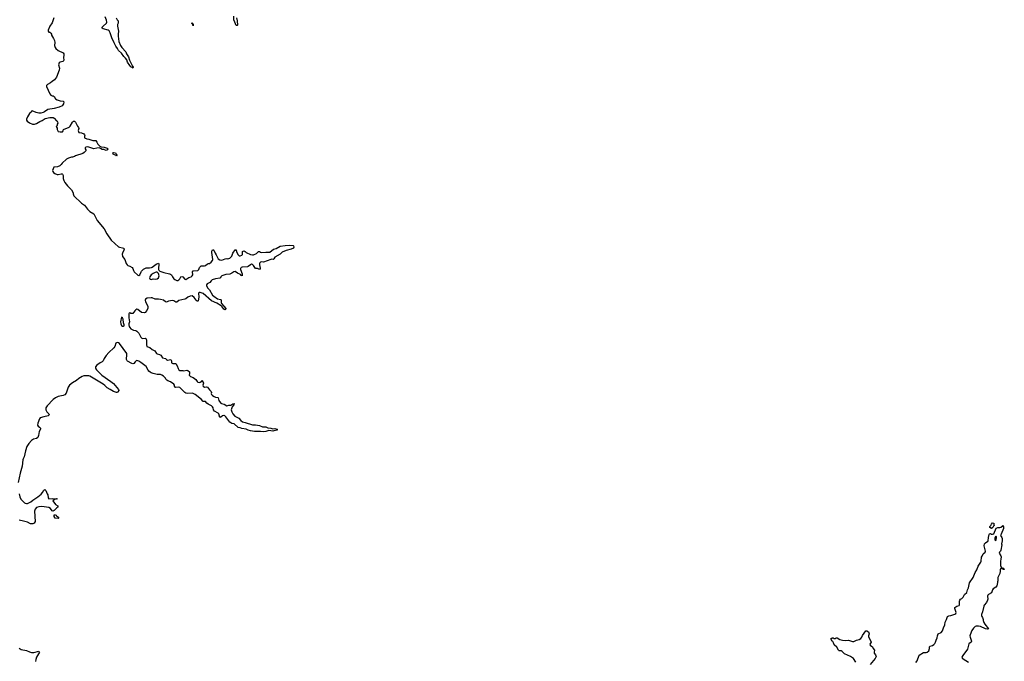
# Model space of a CAD drawing. Header units: inches. Extents: x 2221774 to 2440637, y 201306 to 357559.
# Tile 87 of 245: x 2294578 to 2313838, y 273474 to 286015. Entities that reach past the tile are written whole.
import ezdxf

# ---------------------------------------------------------------- set-up
doc = ezdxf.new("R2010")
doc.units = ezdxf.units.IN
doc.header["$MEASUREMENT"] = 0
for name, color, linetype in [('C2297', 7, 'Continuous'), ('C2298', 7, 'Continuous'), ('C3217', 7, 'Continuous')]:
    doc.layers.add(name, color=color, linetype=linetype)

msp = doc.modelspace()

# ---------------------------------------------------------------- linework, layer by layer
at = {"layer": 'C2297', "color": 5, "elevation": 40}
for points in [[(2296735, 280000), (2296755, 279975), (2296779, 279959), (2296806, 279946), (2296850, 279939), (2296870, 279929), (2296908, 279888), (2296950, 279811), (2296970, 279793), (2296990, 279786), (2297030, 279788), (2297050, 279779), (2297059, 279750), (2297058, 279658), (2297068, 279630), (2297125, 279605), (2297170, 279567), (2297223, 279543), (2297257, 279490), (2297270, 279482), (2297310, 279470), (2297336, 279456), (2297370, 279405), (2297430, 279396), (2297451, 279370), (2297470, 279362), (2297533, 279373), (2297545, 279350), (2297550, 279307), (2297574, 279294), (2297634, 279294), (2297660, 279250), (2297676, 279196), (2297690, 279170), (2297710, 279160), (2297770, 279158), (2297790, 279153), (2297850, 279166), (2297870, 279158), (2297899, 279130), (2297900, 279100), (2297893, 279070), (2297900, 279060), (2297922, 279042), (2297970, 279022), (2298024, 278984), (2298050, 278942), (2298064, 278930), (2298090, 278924), (2298106, 278930), (2298139, 278950), (2298150, 278972), (2298173, 278910), (2298162, 278870), (2298165, 278850), (2298190, 278835), (2298230, 278840), (2298252, 278832), (2298290, 278779), (2298324, 278750), (2298331, 278730), (2298324, 278710), (2298331, 278690), (2298348, 278670), (2298380, 278650), (2298410, 278638), (2298452, 278632), (2298463, 278623), (2298476, 278570), (2298485, 278550), (2298510, 278522), (2298528, 278510), (2298578, 278498), (2298630, 278468), (2298670, 278483), (2298710, 278483), (2298750, 278506), (2298771, 278511), (2298770, 278489), (2298733, 278447), (2298716, 278390), (2298726, 278350), (2298748, 278310), (2298787, 278267), (2298866, 278226), (2298901, 278181), (2298934, 278154), (2298990, 278143), (2299130, 278096), (2299190, 278095), (2299270, 278080), (2299330, 278059), (2299395, 278055), (2299430, 278037), (2299490, 278033), (2299530, 278018), (2299570, 278025), (2299614, 278010), (2299614, 277990), (2299550, 277982), (2299530, 277975), (2299450, 277983), (2299390, 277963), (2299350, 277959), (2299286, 277966), (2299170, 277967), (2299090, 277977), (2299050, 277990), (2299010, 278014), (2298925, 278025), (2298890, 278039), (2298850, 278047), (2298773, 278113), (2298730, 278123), (2298687, 278147), (2298610, 278250), (2298591, 278271), (2298577, 278277), (2298570, 278280), (2298545, 278275), (2298510, 278244), (2298497, 278243), (2298490, 278238), (2298474, 278310), (2298462, 278322), (2298386, 278366), (2298370, 278390), (2298360, 278430), (2298350, 278450), (2298331, 278470), (2298263, 278503), (2298240, 278520), (2298210, 278551), (2298170, 278555), (2298161, 278561), (2298135, 278590), (2298010, 278691), (2297970, 278710), (2297950, 278713), (2297870, 278708), (2297830, 278714), (2297806, 278726), (2297772, 278770), (2297710, 278829), (2297690, 278834), (2297634, 278826), (2297619, 278830), (2297605, 278850), (2297604, 278870), (2297596, 278890), (2297530, 278936), (2297475, 278955), (2297455, 278970), (2297435, 278990), (2297429, 279010), (2297392, 279050), (2297359, 279070), (2297330, 279082), (2297270, 279082), (2297190, 279099), (2297150, 279111), (2297127, 279127), (2297105, 279145), (2297088, 279168), (2297055, 279235), (2296950, 279317), (2296910, 279341), (2296872, 279352), (2296854, 279346), (2296834, 279330), (2296810, 279298), (2296790, 279289), (2296770, 279293), (2296690, 279341), (2296679, 279350), (2296670, 279370), (2296676, 279470), (2296672, 279490), (2296530, 279684), (2296510, 279701), (2296490, 279708), (2296470, 279702), (2296459, 279690), (2296436, 279630), (2296417, 279603), (2296320, 279510), (2296270, 279452), (2296230, 279390), (2296210, 279346), (2296190, 279327), (2296152, 279308), (2296090, 279265), (2296063, 279230), (2296061, 279210), (2296067, 279190), (2296083, 279170), (2296184, 279070), (2296363, 278943), (2296410, 278905), (2296513, 278790), (2296515, 278765), (2296501, 278739), (2296491, 278729), (2296470, 278727), (2296413, 278750), (2296350, 278790), (2296290, 278820), (2296245, 278865), (2296210, 278890), (2295950, 279045), (2295928, 279052), (2295830, 279056), (2295797, 279043), (2295770, 279023), (2295735, 279005), (2295690, 278965), (2295610, 278920), (2295550, 278870), (2295529, 278830), (2295490, 278715), (2295458, 278682), (2295430, 278670), (2295330, 278647), (2295276, 278624), (2295230, 278590), (2295116, 278470), (2295091, 278430), (2295092, 278392), (2295111, 278351), (2295145, 278310), (2295152, 278290), (2295138, 278270), (2295050, 278255), (2294981, 278230), (2294964, 278216), (2294930, 278130), (2294928, 278090), (2294941, 278070), (2294967, 278050), (2294983, 278030), (2294984, 278010), (2294957, 277963), (2294945, 277890), (2294931, 277850), (2294910, 277829), (2294850, 277814), (2294810, 277788), (2294756, 277730), (2294720, 277670), (2294693, 277590), (2294668, 277472), (2294646, 277430), (2294640, 277410), (2294627, 277290), (2294587, 277150), (2294548, 276970)], [(2294567, 276750), (2294579, 276690), (2294601, 276641), (2294653, 276593), (2294670, 276571), (2294683, 276563), (2294710, 276557), (2294730, 276561), (2294770, 276575), (2294795, 276590), (2294835, 276625), (2294935, 276690), (2295000, 276740), (2295027, 276773), (2295050, 276822), (2295070, 276832), (2295091, 276810), (2295115, 276750), (2295131, 276730), (2295134, 276670), (2295150, 276651), (2295210, 276657), (2295250, 276651), (2295290, 276656), (2295310, 276652), (2295290, 276644), (2295254, 276646), (2295252, 276630), (2295226, 276610), (2295280, 276540), (2295322, 276510), (2295322, 276490), (2295303, 276477), (2295250, 276419), (2295230, 276408), (2295210, 276417), (2295179, 276459), (2295150, 276481), (2295010, 276503), (2294950, 276496), (2294910, 276482), (2294880, 276450), (2294869, 276411), (2294880, 276210), (2294863, 276177), (2294837, 276163), (2294790, 276162), (2294730, 276192), (2294650, 276215), (2294570, 276232)], [(2294565, 273730), (2294610, 273705), (2294710, 273684), (2294770, 273659), (2294810, 273648), (2294853, 273647), (2294954, 273670), (2294962, 273662), (2294965, 273650), (2294905, 273555), (2294892, 273510), (2294890, 273470)]]:
    msp.add_lwpolyline(points, dxfattribs=at)
msp.add_lwpolyline([(2295330, 276268), (2295270, 276269), (2295250, 276306), (2295250, 276334), (2295270, 276338), (2295291, 276330), (2295299, 276319), (2295338, 276290), (2295334, 276270)], close=True, dxfattribs=at)
at = {"layer": 'C2298', "color": 5, "elevation": 40}
for points in [[(2295249, 286051), (2295210, 285955), (2295168, 285890), (2295132, 285810), (2295133, 285793), (2295150, 285774), (2295170, 285772), (2295190, 285754), (2295202, 285730), (2295202, 285710), (2295238, 285650), (2295256, 285610), (2295265, 285570), (2295258, 285510), (2295271, 285470), (2295284, 285450), (2295330, 285415), (2295430, 285370), (2295443, 285350), (2295444, 285330), (2295435, 285270), (2295442, 285230), (2295437, 285210), (2295425, 285195), (2295370, 285183), (2295350, 285169), (2295340, 285130), (2295355, 285070), (2295353, 285030), (2295298, 284890), (2295258, 284842), (2295214, 284806), (2295179, 284781), (2295122, 284750), (2295104, 284730), (2295100, 284710), (2295170, 284568), (2295190, 284540), (2295210, 284527), (2295230, 284527), (2295250, 284516), (2295279, 284470), (2295310, 284448), (2295370, 284430), (2295430, 284421), (2295439, 284410), (2295433, 284370), (2295425, 284350), (2295410, 284333), (2295353, 284307), (2295250, 284280), (2295130, 284262), (2295065, 284215), (2295038, 284202), (2294992, 284188), (2294950, 284189), (2294900, 284200), (2294824, 284236), (2294811, 284229), (2294801, 284210), (2294770, 284181), (2294730, 284117), (2294712, 284070), (2294711, 284050), (2294723, 284030), (2294770, 283999), (2294830, 283974), (2294869, 283971), (2294910, 283983), (2294970, 284026), (2295015, 284045), (2295074, 284086), (2295170, 284105), (2295230, 284102), (2295250, 284092), (2295300, 284040), (2295314, 284030), (2295320, 284020), (2295322, 283990), (2295312, 283970), (2295311, 283949), (2295294, 283930), (2295312, 283892), (2295312, 283870), (2295331, 283831), (2295370, 283821), (2295416, 283824), (2295430, 283842), (2295438, 283870), (2295543, 283917), (2295567, 283933), (2295610, 284012), (2295630, 284032), (2295650, 284032), (2295672, 284010), (2295711, 283931), (2295731, 283910), (2295736, 283890), (2295725, 283850), (2295734, 283810), (2295790, 283801), (2295830, 283782), (2295845, 283765), (2295851, 283750), (2295845, 283730), (2295847, 283707), (2295890, 283687), (2295930, 283683), (2296010, 283657), (2296050, 283657), (2296070, 283651), (2296090, 283621), (2296105, 283585), (2296144, 283544), (2296170, 283530), (2296230, 283525), (2296290, 283505), (2296299, 283490), (2296298, 283470), (2296270, 283459), (2296238, 283470), (2296230, 283478), (2296190, 283477), (2296158, 283498), (2296130, 283509), (2296090, 283507), (2296030, 283493), (2295910, 283533), (2295875, 283525), (2295858, 283510), (2295858, 283490), (2295872, 283470), (2295874, 283450), (2295840, 283420), (2295810, 283402), (2295670, 283355), (2295650, 283342), (2295611, 283329), (2295590, 283329), (2295530, 283309), (2295492, 283290), (2295410, 283209), (2295390, 283182), (2295360, 283160), (2295319, 283141), (2295245, 283130), (2295223, 283070), (2295227, 283050), (2295239, 283030), (2295266, 283006), (2295308, 282988), (2295332, 282988), (2295390, 283001), (2295410, 283002), (2295417, 282997), (2295431, 282971), (2295431, 282910), (2295441, 282870), (2295461, 282830), (2295510, 282766), (2295591, 282690), (2295625, 282630), (2295626, 282610), (2295639, 282570), (2295790, 282427), (2295848, 282388), (2295907, 282310), (2295950, 282267), (2296030, 282218), (2296093, 282090), (2296228, 281930), (2296280, 281830), (2296370, 281705), (2296510, 281576), (2296530, 281567), (2296590, 281559), (2296612, 281550), (2296619, 281530), (2296614, 281510), (2296586, 281454), (2296580, 281430), (2296587, 281387), (2296634, 281330), (2296662, 281250), (2296682, 281222), (2296692, 281212), (2296730, 281198), (2296777, 281170), (2296790, 281150), (2296804, 281110), (2296818, 281090), (2296890, 281024), (2296910, 281016), (2296930, 281027), (2296952, 281088), (2296960, 281100), (2297002, 281138), (2297027, 281153), (2297050, 281163), (2297116, 281164), (2297155, 281170), (2297170, 281176), (2297246, 281234), (2297290, 281258), (2297295, 281255), (2297298, 281238), (2297291, 281151), (2297293, 281133), (2297300, 281120), (2297321, 281101), (2297396, 281076), (2297510, 281050), (2297530, 281042), (2297550, 281026), (2297567, 280987), (2297590, 280950), (2297614, 280934), (2297650, 280919), (2297670, 280919), (2297690, 280928), (2297710, 280950), (2297730, 280987), (2297750, 280997), (2297770, 280987), (2297810, 280944), (2297830, 280939), (2297850, 280948), (2297885, 280975), (2297930, 280992), (2297955, 281010), (2297963, 281030), (2297961, 281090), (2297974, 281106), (2298064, 281116), (2298083, 281130), (2298097, 281170), (2298130, 281205), (2298190, 281205), (2298210, 281210), (2298250, 281243), (2298270, 281251), (2298290, 281251), (2298325, 281275), (2298349, 281310), (2298354, 281330), (2298336, 281464), (2298338, 281490), (2298350, 281519), (2298370, 281515), (2298373, 281510), (2298402, 281450), (2298422, 281422), (2298463, 281343), (2298490, 281321), (2298530, 281315), (2298596, 281344), (2298627, 281347), (2298650, 281343), (2298690, 281356), (2298727, 281393), (2298745, 281450), (2298790, 281515), (2298810, 281516), (2298813, 281513), (2298827, 281467), (2298850, 281419), (2298870, 281401), (2298890, 281399), (2298922, 281410), (2298935, 281425), (2298935, 281485), (2298950, 281494), (2298970, 281495), (2298990, 281484), (2299007, 281467), (2299090, 281425), (2299130, 281418), (2299150, 281420), (2299210, 281445), (2299250, 281487), (2299270, 281483), (2299290, 281468), (2299310, 281464), (2299390, 281468), (2299410, 281474), (2299470, 281474), (2299543, 281530), (2299595, 281545), (2299670, 281588), (2299770, 281602), (2299850, 281608), (2299930, 281602), (2299936, 281596), (2299941, 281570), (2299933, 281547), (2299890, 281527), (2299790, 281504), (2299710, 281470), (2299670, 281433), (2299570, 281372), (2299550, 281339), (2299533, 281327), (2299512, 281332), (2299490, 281330), (2299350, 281277), (2299310, 281282), (2299290, 281279), (2299275, 281265), (2299266, 281250), (2299266, 281226), (2299283, 281157), (2299283, 281150), (2299270, 281134), (2299230, 281149), (2299190, 281150), (2299151, 281211), (2299130, 281230), (2299110, 281234), (2299090, 281225), (2299050, 281192), (2299035, 281185), (2298930, 281178), (2298910, 281170), (2298901, 281159), (2298895, 281150), (2298895, 281130), (2298930, 281050), (2298930, 281006), (2298917, 281017), (2298910, 281017), (2298894, 281034), (2298840, 281060), (2298790, 281091), (2298770, 281085), (2298730, 281058), (2298690, 281038), (2298610, 281034), (2298531, 281010), (2298513, 280990), (2298504, 280970), (2298490, 280961), (2298410, 280951), (2298345, 280930), (2298322, 280910), (2298300, 280880), (2298270, 280867), (2298245, 280850), (2298233, 280830), (2298235, 280810), (2298260, 280770), (2298293, 280733), (2298350, 280633), (2298373, 280610), (2298450, 280556), (2298504, 280544), (2298517, 280537), (2298522, 280530), (2298517, 280490), (2298525, 280465), (2298612, 280370), (2298605, 280350), (2298590, 280345), (2298570, 280355), (2298541, 280401), (2298522, 280422), (2298436, 280476), (2298330, 280520), (2298170, 280661), (2298150, 280673), (2298110, 280684), (2298090, 280681), (2298076, 280670), (2298083, 280590), (2298070, 280518), (2298065, 280515), (2298050, 280513), (2298030, 280532), (2297990, 280588), (2297950, 280616), (2297910, 280610), (2297868, 280592), (2297830, 280560), (2297810, 280551), (2297690, 280526), (2297650, 280495), (2297630, 280496), (2297590, 280523), (2297570, 280525), (2297490, 280516), (2297450, 280493), (2297430, 280499), (2297390, 280532), (2297330, 280547), (2297290, 280554), (2297230, 280553), (2297170, 280576), (2297150, 280579), (2297070, 280569), (2297036, 280550), (2297031, 280530), (2297042, 280498), (2297081, 280430), (2297086, 280410), (2297085, 280375), (2297065, 280330), (2297031, 280289), (2297010, 280283), (2296958, 280290), (2296890, 280349), (2296870, 280354), (2296850, 280344), (2296830, 280325), (2296790, 280273), (2296755, 280275), (2296730, 280284), (2296720, 280280), (2296711, 280269), (2296710, 280190), (2296723, 280110), (2296710, 280070), (2296710, 280050), (2296719, 280019), (2296735, 280000)], [(2296468, 286050), (2296485, 286010), (2296502, 285990), (2296506, 285970), (2296504, 285950), (2296490, 285918), (2296488, 285890), (2296510, 285790), (2296503, 285730), (2296503, 285690), (2296516, 285590), (2296550, 285514), (2296579, 285470), (2296656, 285390), (2296667, 285347), (2296705, 285290), (2296726, 285226), (2296787, 285110), (2296795, 285085), (2296790, 285069), (2296780, 285080), (2296750, 285096), (2296730, 285121), (2296687, 285187), (2296672, 285232), (2296650, 285266), (2296617, 285297), (2296570, 285359), (2296510, 285410), (2296490, 285450), (2296457, 285497), (2296423, 285563), (2296382, 285662), (2296350, 285758), (2296330, 285798), (2296309, 285809), (2296214, 285834), (2296189, 285850), (2296194, 285870), (2296209, 285890), (2296273, 285947), (2296281, 285970), (2296273, 286007), (2296250, 286070)], [(2298818, 286050), (2298833, 285990), (2298836, 285910), (2298830, 285901), (2298810, 285901), (2298786, 285966), (2298765, 286010), (2298766, 286086)]]:
    msp.add_lwpolyline(points, dxfattribs=at)
for points in [[(2297970, 285898), (2297965, 285915), (2297968, 285928), (2297949, 285931), (2297944, 285950), (2297950, 285961), (2297957, 285943), (2297952, 285932), (2297970, 285930), (2297974, 285906)], [(2296470, 283349), (2296462, 283362), (2296430, 283375), (2296409, 283390), (2296398, 283410), (2296410, 283418), (2296454, 283414), (2296465, 283385), (2296478, 283370), (2296474, 283350)], [(2297250, 281083), (2297230, 281076), (2297190, 281053), (2297150, 281027), (2297124, 280990), (2297120, 280970), (2297124, 280950), (2297130, 280943), (2297150, 280938), (2297190, 280947), (2297237, 280943), (2297270, 280949), (2297292, 280970), (2297309, 281010), (2297295, 281055), (2297270, 281079)], [(2296570, 280202), (2296553, 280110), (2296557, 280070), (2296570, 280040), (2296590, 280026), (2296610, 280023), (2296619, 280030), (2296619, 280050), (2296607, 280090), (2296599, 280159), (2296589, 280189)]]:
    msp.add_lwpolyline(points, close=True, dxfattribs=at)
at = {"layer": 'C3217', "color": 5, "elevation": 40}
for points in [[(2312110, 273453), (2312136, 273484), (2312170, 273591), (2312257, 273643), (2312270, 273648), (2312310, 273648), (2312330, 273655), (2312359, 273681), (2312377, 273723), (2312377, 273750), (2312384, 273770), (2312435, 273785), (2312459, 273801), (2312478, 273822), (2312492, 273850), (2312503, 273890), (2312525, 273930), (2312529, 273970), (2312547, 274010), (2312600, 274040), (2312629, 274070), (2312646, 274130), (2312675, 274190), (2312683, 274237), (2312710, 274290), (2312728, 274352), (2312750, 274362), (2312790, 274368), (2312870, 274393), (2312889, 274410), (2312895, 274430), (2312868, 274508), (2312872, 274528), (2312910, 274551), (2312958, 274562), (2312964, 274576), (2312964, 274650), (2312969, 274671), (2312984, 274690), (2313010, 274702), (2313035, 274725), (2313062, 274778), (2313103, 274817), (2313118, 274870), (2313139, 274910), (2313154, 275006), (2313229, 275110), (2313269, 275210), (2313301, 275259), (2313325, 275335), (2313381, 275410), (2313386, 275434), (2313389, 275510), (2313404, 275530), (2313424, 275576), (2313464, 275610), (2313469, 275630), (2313446, 275730), (2313453, 275767), (2313470, 275790), (2313518, 275822), (2313522, 275830), (2313526, 275894), (2313539, 275950), (2313550, 275965), (2313570, 275971), (2313590, 275961), (2313610, 275958), (2313630, 275965), (2313681, 276079), (2313709, 276091), (2313750, 276091), (2313770, 276096), (2313802, 276118), (2313810, 276134), (2313820, 276100), (2313821, 276070), (2313779, 275961), (2313762, 275930), (2313790, 275892), (2313794, 275874), (2313797, 275830), (2313782, 275770), (2313787, 275750), (2313770, 275648), (2313761, 275630), (2313741, 275610), (2313736, 275590), (2313770, 275536), (2313774, 275514), (2313773, 275470), (2313765, 275430), (2313766, 275346), (2313782, 275302), (2313790, 275294), (2313810, 275298), (2313830, 275291), (2313838, 275270), (2313818, 275270), (2313816, 275276), (2313790, 275289), (2313770, 275289), (2313755, 275270), (2313758, 275238), (2313753, 275190), (2313711, 275110), (2313710, 275050), (2313705, 275030), (2313701, 274970), (2313695, 274950), (2313670, 274921), (2313621, 274890), (2313608, 274872), (2313587, 274813), (2313530, 274783), (2313517, 274770), (2313510, 274750), (2313514, 274690), (2313510, 274670), (2313490, 274622), (2313447, 274573), (2313436, 274550), (2313410, 274438), (2313393, 274390), (2313391, 274370), (2313397, 274350), (2313413, 274330), (2313421, 274310), (2313426, 274290), (2313425, 274270), (2313437, 274230), (2313458, 274198), (2313532, 274108), (2313510, 274100), (2313470, 274112), (2313375, 274155), (2313330, 274161), (2313290, 274159), (2313270, 274153), (2313235, 274125), (2313205, 274075), (2313167, 273990), (2313164, 273970), (2313168, 273948), (2313194, 273870), (2313190, 273850), (2313147, 273813), (2313118, 273710), (2313025, 273590), (2313012, 273570), (2313010, 273550), (2313019, 273530), (2313030, 273521), (2313138, 273458)], [(2310934, 273454), (2310886, 273526), (2310830, 273566), (2310710, 273621), (2310669, 273669), (2310650, 273676), (2310610, 273679), (2310592, 273692), (2310559, 273750), (2310510, 273798), (2310497, 273837), (2310481, 273861), (2310469, 273870), (2310447, 273913), (2310470, 273934), (2310492, 273932), (2310510, 273922), (2310530, 273922), (2310548, 273932), (2310570, 273932), (2310623, 273903), (2310670, 273885), (2310730, 273878), (2310790, 273885), (2310870, 273863), (2310897, 273863), (2310950, 273886), (2311000, 273900), (2311030, 273918), (2311052, 273948), (2311064, 273976), (2311130, 274071), (2311152, 274072), (2311182, 274050), (2311195, 274010), (2311183, 273970), (2311184, 273950), (2311226, 273870), (2311231, 273850), (2311206, 273810), (2311216, 273790), (2311257, 273757), (2311270, 273722), (2311302, 273690), (2311291, 273650), (2311291, 273630), (2311320, 273600), (2311331, 273571), (2311312, 273528), (2311216, 273410)]]:
    msp.add_lwpolyline(points, dxfattribs=at)
for points in [[(2313590, 276069), (2313555, 276090), (2313555, 276110), (2313573, 276127), (2313585, 276155), (2313610, 276182), (2313630, 276174), (2313632, 276150), (2313642, 276130), (2313625, 276115), (2313611, 276089)], [(2313670, 275918), (2313654, 275890), (2313652, 275850), (2313670, 275838), (2313682, 275850), (2313678, 275870), (2313686, 275890), (2313686, 275910)]]:
    msp.add_lwpolyline(points, close=True, dxfattribs=at)

doc.saveas('drawing.dxf')
